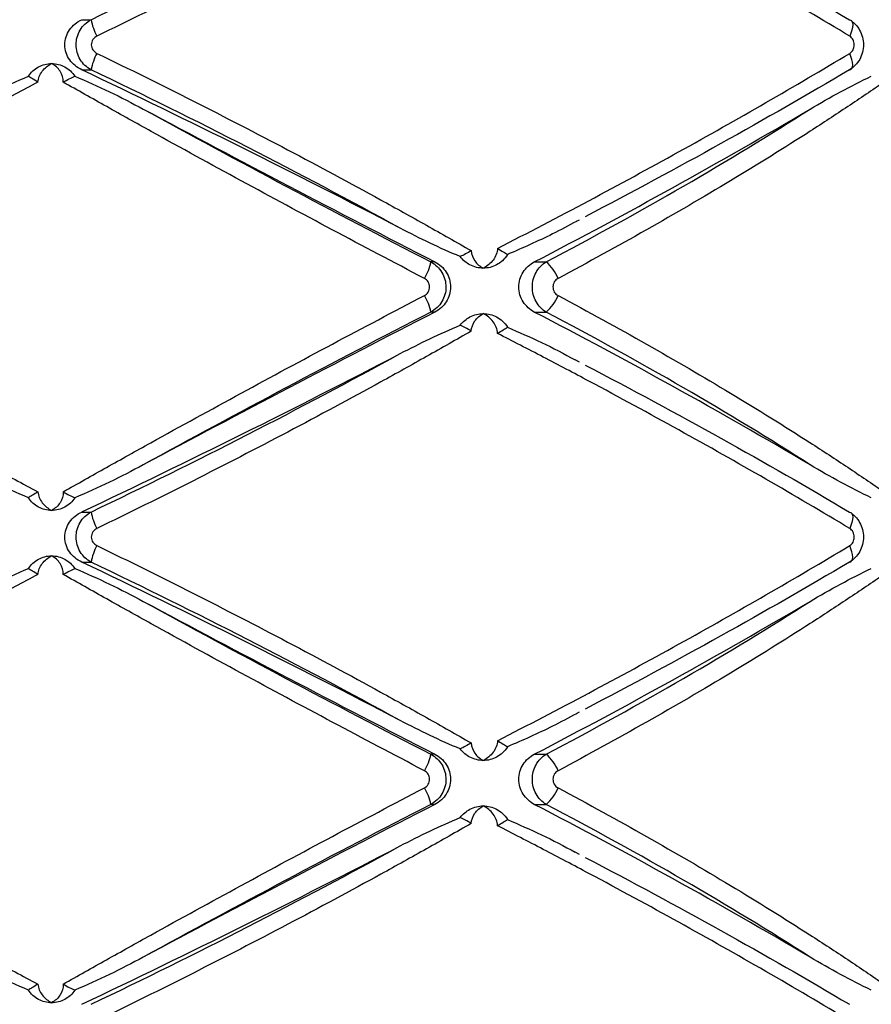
# Paper-space layout '_Derecha' of a CAD drawing. Header units: millimetres. Extents: x -844 to -444, y -320 to 324.
# Tile 7 of 17: x -657 to -612, y -98 to -46. Entities that reach past the tile are written whole.
import ezdxf

# ---------------------------------------------------------------- set-up
doc = ezdxf.new("R2010")
doc.units = ezdxf.units.MM

psp = doc.layouts.new('_Derecha')

# ---------------------------------------------------------------- linework, layer by layer
at = {"color": 7, "linetype": 'Continuous', "lineweight": 25}
for p, q in [((-653.851, -46.368), (-653.359, -46.368)), ((-653.851, -49.015), (-653.359, -49.015)), ((-627.716, -57.016), (-627.55, -56.93)), ((-635.19, -59.16), (-635.406, -59.16)), ((-629.939, -59.16), (-629.317, -59.16)), ((-635.19, -61.807), (-635.406, -61.807)), ((-629.939, -61.807), (-629.317, -61.807)), ((-627.55, -64.453), (-627.773, -64.336)), ((-653.851, -72.368), (-653.359, -72.368)), ((-653.851, -75.015), (-653.359, -75.015)), ((-627.716, -83.016), (-627.55, -82.93)), ((-635.19, -85.16), (-635.406, -85.16)), ((-629.939, -85.16), (-629.317, -85.16)), ((-635.19, -87.807), (-635.406, -87.807)), ((-629.939, -87.807), (-629.317, -87.807)), ((-627.55, -90.453), (-627.773, -90.336))]:
    psp.add_line(p, q, dxfattribs=at)
at = {"color": 7, "linetype": 'Continuous', "lineweight": 25, "flags": 128}
for points in [[(-613.286, -46.368), (-613.215, -46.392), (-613.162, -46.447), (-613.129, -46.529), (-613.116, -46.637), (-613.126, -46.767), (-613.157, -46.914), (-613.207, -47.072), (-613.276, -47.237)], [(-613.286, -49.015), (-613.215, -48.991), (-613.162, -48.936), (-613.129, -48.853), (-613.116, -48.745), (-613.126, -48.615), (-613.157, -48.469), (-613.207, -48.31), (-613.276, -48.145)], [(-613.286, -72.368), (-613.215, -72.392), (-613.162, -72.447), (-613.129, -72.529), (-613.116, -72.637), (-613.126, -72.767), (-613.157, -72.914), (-613.207, -73.072), (-613.276, -73.237)], [(-613.286, -75.015), (-613.215, -74.991), (-613.162, -74.936), (-613.129, -74.853), (-613.116, -74.745), (-613.126, -74.615), (-613.157, -74.469), (-613.207, -74.31), (-613.276, -74.145)]]:
    psp.add_lwpolyline(points, dxfattribs=at)
at = {"color": 7, "linetype": 'Continuous', "lineweight": 25}
for centre, radius, start, end in [((-650.511, -45.845), 2.896, 190.4026, 208.7349), ((-650.511, -49.538), 2.896, 151.2651, 169.5974), ((-868.266, -501.403), 500.629, 62.48969, 64.64084), ((-170.045, 847.833), 1019.312, 241.87157, 242.849319), ((-773.159, 216.607), 310.74, 297.44515, 300.51635), ((-638.118, -58.595), 2.771, 328.8198, 348.2307), ((-630.765, -60.879), 2.247, 22.211, 49.8976), ((-638.118, -62.373), 2.771, 11.7693, 31.1802), ((-630.765, -60.089), 2.247, 310.1024, 337.789), ((-170.045, -968.801), 1019.312, 117.150681, 118.12843), ((-773.159, -337.574), 310.74, 59.48365, 62.55485), ((-868.266, 380.021), 500.629, 295.35916, 297.51031), ((-650.511, -71.845), 2.896, 190.4026, 208.7349), ((-650.511, -75.538), 2.896, 151.2651, 169.5974), ((-868.266, -527.403), 500.629, 62.48969, 64.64084), ((-170.045, 821.833), 1019.312, 241.87157, 242.849319), ((-773.159, 190.607), 310.74, 297.44515, 300.51635), ((-638.118, -84.595), 2.771, 328.8198, 348.2307), ((-630.765, -86.879), 2.247, 22.211, 49.8976), ((-638.118, -88.373), 2.771, 11.7693, 31.1802), ((-630.765, -86.089), 2.247, 310.1024, 337.789), ((-170.045, -994.801), 1019.312, 117.150681, 118.12843), ((-773.159, -363.574), 310.74, 59.48365, 62.55485), ((-868.266, 354.021), 500.629, 295.35916, 297.51031)]:
    psp.add_arc(centre, radius, start, end, dxfattribs=at)
for points, knots in [([(-633.275, -36.818), (-634.049, -37.262), (-634.835, -37.708), (-636.426, -38.601), (-637.233, -39.049), (-639.669, -40.387), (-641.311, -41.27), (-644.63, -43.018), (-646.309, -43.884), (-649.673, -45.583), (-651.363, -46.42), (-653.05, -47.237)], [0, 0, 0, 0, 0.125, 0.125, 0.25, 0.25, 0.5, 0.5, 0.75, 0.75, 1, 1, 1, 1]), ([(-613.276, -47.237), (-614.721, -46.37), (-616.206, -45.497), (-619.22, -43.761), (-620.752, -42.896), (-623.864, -41.174), (-625.445, -40.316), (-627.854, -39.033), (-628.66, -38.608), (-630.272, -37.767), (-631.079, -37.35), (-631.886, -36.936)], [0, 0, 0, 0, 0.25, 0.25, 0.5, 0.5, 0.75, 0.75, 0.875, 0.875, 1, 1, 1, 1]), ([(-653.359, -46.368), (-650.573, -45.036), (-647.818, -43.673), (-642.371, -40.885), (-639.68, -39.46), (-637.022, -38.001)], [0, 0, 0, 0, 0.5, 0.5, 1, 1, 1, 1]), ([(-627.249, -38.607), (-624.796, -39.89), (-622.407, -41.179), (-617.753, -43.766), (-615.488, -45.064), (-613.286, -46.368)], [0, 0, 0, 0, 0.5, 0.5, 1, 1, 1, 1]), ([(-653.851, -49.015), (-653.979, -48.955), (-654.097, -48.88), (-654.313, -48.703), (-654.411, -48.599), (-654.571, -48.371), (-654.637, -48.243), (-654.724, -47.976), (-654.748, -47.836), (-654.749, -47.411), (-654.656, -47.133), (-654.33, -46.669), (-654.106, -46.489), (-653.851, -46.368)], [0, 0, 0, 0, 0.125, 0.125, 0.25, 0.25, 0.375, 0.375, 0.5, 0.5, 0.75, 0.75, 1, 1, 1, 1]), ([(-653.359, -49.015), (-653.479, -48.951), (-653.587, -48.873), (-653.782, -48.688), (-653.868, -48.581), (-654.006, -48.352), (-654.061, -48.225), (-654.133, -47.965), (-654.152, -47.829), (-654.153, -47.421), (-654.079, -47.152), (-653.799, -46.686), (-653.598, -46.495), (-653.359, -46.368)], [0, 0, 0, 0, 0.125, 0.125, 0.25, 0.25, 0.375, 0.375, 0.5, 0.5, 0.75, 0.75, 1, 1, 1, 1]), ([(-613.286, -46.368), (-613.175, -46.432), (-613.074, -46.511), (-612.892, -46.697), (-612.813, -46.804), (-612.685, -47.034), (-612.634, -47.161), (-612.567, -47.42), (-612.55, -47.556), (-612.55, -47.961), (-612.619, -48.23), (-612.876, -48.694), (-613.063, -48.887), (-613.286, -49.015)], [0, 0, 0, 0, 0.125, 0.125, 0.25, 0.25, 0.375, 0.375, 0.5, 0.5, 0.75, 0.75, 1, 1, 1, 1]), ([(-653.05, -47.237), (-653.137, -47.279), (-653.212, -47.342), (-653.32, -47.502), (-653.35, -47.596), (-653.35, -47.788), (-653.319, -47.884), (-653.212, -48.041), (-653.137, -48.104), (-653.05, -48.145)], [0, 0, 0, 0, 0.25, 0.25, 0.5, 0.5, 0.75, 0.75, 1, 1, 1, 1]), ([(-613.276, -48.145), (-613.203, -48.101), (-613.141, -48.035), (-613.057, -47.876), (-613.034, -47.784), (-613.034, -47.599), (-613.057, -47.506), (-613.141, -47.348), (-613.203, -47.281), (-613.276, -47.237)], [0, 0, 0, 0, 0.25, 0.25, 0.5, 0.5, 0.75, 0.75, 1, 1, 1, 1]), ([(-653.05, -48.145), (-651.357, -48.966), (-649.658, -49.807), (-646.295, -51.506), (-644.628, -52.366), (-641.322, -54.107), (-639.684, -54.987), (-637.25, -56.325), (-636.439, -56.774), (-634.841, -57.671), (-634.053, -58.119), (-633.275, -58.565)], [0, 0, 0, 0, 0.25, 0.25, 0.5, 0.5, 0.75, 0.75, 0.875, 0.875, 1, 1, 1, 1]), ([(-631.886, -58.446), (-630.276, -57.622), (-628.666, -56.781), (-625.459, -55.075), (-623.873, -54.214), (-620.753, -52.487), (-619.216, -51.619), (-616.196, -49.88), (-614.718, -49.011), (-613.276, -48.145)], [0, 0, 0, 0, 0.25, 0.25, 0.5, 0.5, 0.75, 0.75, 1, 1, 1, 1]), ([(-656.673, -49.353), (-656.605, -49.249), (-656.526, -49.156), (-656.348, -48.991), (-656.247, -48.919), (-656.139, -48.86)], [0, 0, 0, 0, 0.5, 0.5, 1, 1, 1, 1]), ([(-656.173, -49.666), (-656.153, -49.46), (-656.067, -49.261), (-655.81, -48.922), (-655.638, -48.783), (-655.445, -48.684)], [0, 0, 0, 0, 0.5, 0.5, 1, 1, 1, 1]), ([(-656.139, -48.86), (-656.032, -48.802), (-655.92, -48.758), (-655.687, -48.699), (-655.565, -48.684), (-655.445, -48.684)], [0, 0, 0, 0, 0.5, 0.5, 1, 1, 1, 1]), ([(-654.832, -49.666), (-654.829, -49.46), (-654.892, -49.261), (-655.109, -48.922), (-655.264, -48.783), (-655.445, -48.684)], [0, 0, 0, 0, 0.5, 0.5, 1, 1, 1, 1]), ([(-655.445, -48.684), (-655.325, -48.684), (-655.204, -48.699), (-654.969, -48.758), (-654.857, -48.802), (-654.749, -48.86)], [0, 0, 0, 0, 0.5, 0.5, 1, 1, 1, 1]), ([(-654.749, -48.86), (-654.641, -48.919), (-654.542, -48.99), (-654.362, -49.155), (-654.281, -49.249), (-654.213, -49.353)], [0, 0, 0, 0, 0.5, 0.5, 1, 1, 1, 1]), ([(-660.228, -51.091), (-659.651, -50.775), (-659.069, -50.468), (-657.885, -49.883), (-657.286, -49.604), (-656.673, -49.353)], [0, 0, 0, 0, 0.5, 0.5, 1, 1, 1, 1]), ([(-654.213, -49.353), (-653.596, -49.604), (-652.989, -49.883), (-651.786, -50.468), (-651.191, -50.775), (-650.599, -51.091)], [0, 0, 0, 0, 0.5, 0.5, 1, 1, 1, 1]), ([(-637.022, -57.382), (-639.68, -55.923), (-642.371, -54.498), (-647.818, -51.709), (-650.573, -50.346), (-653.359, -49.015)], [0, 0, 0, 0, 0.5, 0.5, 1, 1, 1, 1]), ([(-613.286, -49.015), (-615.488, -50.318), (-617.753, -51.617), (-622.407, -54.204), (-624.796, -55.492), (-627.249, -56.776)], [0, 0, 0, 0, 0.5, 0.5, 1, 1, 1, 1]), ([(-615.37, -51.091), (-614.834, -50.775), (-614.298, -50.468), (-613.22, -49.883), (-612.68, -49.604), (-612.133, -49.353)], [0, 0, 0, 0, 0.5, 0.5, 1, 1, 1, 1]), ([(-656.173, -49.666), (-656.974, -50.093), (-657.775, -50.523), (-659.379, -51.388), (-660.183, -51.824), (-662.584, -53.132), (-664.169, -54.003), (-667.296, -55.741), (-668.842, -56.609), (-671.878, -58.331), (-673.369, -59.186), (-674.825, -60.03)], [0, 0, 0, 0, 0.125, 0.125, 0.25, 0.25, 0.5, 0.5, 0.75, 0.75, 1, 1, 1, 1]), ([(-635.748, -60.03), (-637.37, -59.183), (-638.999, -58.324), (-642.231, -56.604), (-643.837, -55.741), (-647.027, -54.009), (-648.612, -53.14), (-650.973, -51.831), (-651.759, -51.394), (-653.308, -50.526), (-654.074, -50.095), (-654.832, -49.666)], [0, 0, 0, 0, 0.25, 0.25, 0.5, 0.5, 0.75, 0.75, 0.875, 0.875, 1, 1, 1, 1]), ([(-611.469, -49.666), (-612.088, -50.093), (-612.722, -50.523), (-614.021, -51.388), (-614.687, -51.824), (-616.72, -53.132), (-618.123, -54.003), (-621.01, -55.741), (-622.498, -56.609), (-625.543, -58.331), (-627.101, -59.186), (-628.684, -60.03)], [0, 0, 0, 0, 0.125, 0.125, 0.25, 0.25, 0.5, 0.5, 0.75, 0.75, 1, 1, 1, 1]), ([(-650.599, -51.091), (-648.108, -52.457), (-645.595, -53.813), (-640.531, -56.502), (-637.978, -57.837), (-635.406, -59.16)], [0, 0, 0, 0, 0.5, 0.5, 1, 1, 1, 1]), ([(-629.317, -59.16), (-626.798, -57.837), (-624.377, -56.502), (-619.727, -53.813), (-617.497, -52.457), (-615.37, -51.091)], [0, 0, 0, 0, 0.5, 0.5, 1, 1, 1, 1]), ([(-627.713, -57.02), (-628.133, -57.245), (-629.315, -57.882), (-630.557, -58.42), (-631.358, -58.767)], [0, 0, 0, 0, 0.354593, 1, 1, 1, 1]), ([(-633.853, -58.877), (-634.393, -58.659), (-634.924, -58.419), (-635.979, -57.916), (-636.502, -57.652), (-637.022, -57.382)], [0, 0, 0, 0, 0.5, 0.5, 1, 1, 1, 1]), ([(-633.275, -58.565), (-633.263, -58.763), (-633.191, -58.95), (-632.966, -59.267), (-632.813, -59.397), (-632.638, -59.491)], [0, 0, 0, 0, 0.5, 0.5, 1, 1, 1, 1]), ([(-631.886, -58.446), (-631.894, -58.665), (-631.981, -58.88), (-632.249, -59.24), (-632.433, -59.388), (-632.638, -59.491)], [0, 0, 0, 0, 0.5, 0.5, 1, 1, 1, 1]), ([(-631.886, -58.446), (-631.779, -58.509), (-631.679, -58.572), (-631.498, -58.684), (-631.421, -58.732), (-631.358, -58.767)], [0, 0, 0, 0, 0.5, 0.5, 1, 1, 1, 1]), ([(-635.406, -59.16), (-635.286, -59.224), (-635.177, -59.303), (-634.981, -59.489), (-634.895, -59.595), (-634.756, -59.826), (-634.701, -59.952), (-634.629, -60.212), (-634.61, -60.347), (-634.61, -60.753), (-634.684, -61.022), (-634.963, -61.487), (-635.165, -61.679), (-635.406, -61.807)], [0, 0, 0, 0, 0.125, 0.125, 0.25, 0.25, 0.375, 0.375, 0.5, 0.5, 0.75, 0.75, 1, 1, 1, 1]), ([(-635.19, -59.16), (-635.068, -59.223), (-634.956, -59.3), (-634.754, -59.483), (-634.664, -59.589), (-634.518, -59.819), (-634.46, -59.946), (-634.383, -60.208), (-634.363, -60.345), (-634.363, -60.757), (-634.443, -61.029), (-634.736, -61.494), (-634.945, -61.682), (-635.19, -61.807)], [0, 0, 0, 0, 0.125, 0.125, 0.25, 0.25, 0.375, 0.375, 0.5, 0.5, 0.75, 0.75, 1, 1, 1, 1]), ([(-631.358, -58.767), (-631.435, -58.895), (-631.526, -59.004), (-631.723, -59.186), (-631.827, -59.258), (-631.933, -59.315)], [0, 0, 0, 0, 0.5, 0.5, 1, 1, 1, 1]), ([(-629.939, -61.807), (-630.059, -61.745), (-630.17, -61.668), (-630.369, -61.485), (-630.458, -61.379), (-630.602, -61.149), (-630.66, -61.022), (-630.736, -60.76), (-630.756, -60.622), (-630.756, -60.21), (-630.677, -59.939), (-630.387, -59.474), (-630.18, -59.286), (-629.939, -59.16)], [0, 0, 0, 0, 0.125, 0.125, 0.25, 0.25, 0.375, 0.375, 0.5, 0.5, 0.75, 0.75, 1, 1, 1, 1]), ([(-629.317, -61.807), (-629.427, -61.743), (-629.527, -61.665), (-629.706, -61.479), (-629.784, -61.372), (-629.911, -61.142), (-629.961, -61.015), (-630.027, -60.756), (-630.044, -60.62), (-630.044, -60.214), (-629.977, -59.945), (-629.722, -59.481), (-629.537, -59.288), (-629.317, -59.16)], [0, 0, 0, 0, 0.125, 0.125, 0.25, 0.25, 0.375, 0.375, 0.5, 0.5, 0.75, 0.75, 1, 1, 1, 1]), ([(-632.638, -59.491), (-632.76, -59.491), (-632.883, -59.476), (-633.121, -59.417), (-633.236, -59.373), (-633.345, -59.315)], [0, 0, 0, 0, 0.5, 0.5, 1, 1, 1, 1]), ([(-631.933, -59.315), (-632.042, -59.373), (-632.156, -59.417), (-632.392, -59.476), (-632.516, -59.491), (-632.638, -59.491)], [0, 0, 0, 0, 0.5, 0.5, 1, 1, 1, 1]), ([(-635.748, -60.938), (-635.665, -60.895), (-635.594, -60.829), (-635.496, -60.67), (-635.469, -60.577), (-635.47, -60.39), (-635.497, -60.296), (-635.594, -60.138), (-635.665, -60.073), (-635.748, -60.03)], [0, 0, 0, 0, 0.25, 0.25, 0.5, 0.5, 0.75, 0.75, 1, 1, 1, 1]), ([(-628.684, -60.03), (-628.766, -60.073), (-628.835, -60.138), (-628.931, -60.298), (-628.957, -60.391), (-628.957, -60.578), (-628.93, -60.671), (-628.835, -60.829), (-628.766, -60.895), (-628.684, -60.938)], [0, 0, 0, 0, 0.25, 0.25, 0.5, 0.5, 0.75, 0.75, 1, 1, 1, 1]), ([(-674.825, -60.938), (-673.364, -61.785), (-671.867, -62.643), (-668.834, -64.363), (-667.296, -65.227), (-664.179, -66.959), (-662.599, -67.828), (-660.197, -69.136), (-659.39, -69.574), (-657.78, -70.442), (-656.976, -70.873), (-656.173, -71.302)], [0, 0, 0, 0, 0.25, 0.25, 0.5, 0.5, 0.75, 0.75, 0.875, 0.875, 1, 1, 1, 1]), ([(-654.832, -71.302), (-654.077, -70.874), (-653.313, -70.444), (-651.768, -69.579), (-650.986, -69.144), (-648.627, -67.836), (-647.037, -66.964), (-643.837, -65.227), (-642.223, -64.359), (-638.987, -62.637), (-637.365, -61.782), (-635.748, -60.938)], [0, 0, 0, 0, 0.125, 0.125, 0.25, 0.25, 0.5, 0.5, 0.75, 0.75, 1, 1, 1, 1]), ([(-628.684, -60.938), (-627.096, -61.785), (-625.532, -62.643), (-622.491, -64.363), (-621.011, -65.227), (-618.132, -66.959), (-616.733, -67.828), (-614.698, -69.136), (-614.029, -69.574), (-612.726, -70.442), (-612.09, -70.873), (-611.469, -71.302)], [0, 0, 0, 0, 0.25, 0.25, 0.5, 0.5, 0.75, 0.75, 0.875, 0.875, 1, 1, 1, 1]), ([(-635.406, -61.807), (-637.978, -63.131), (-640.531, -64.465), (-645.595, -67.155), (-648.108, -68.51), (-650.599, -69.877)], [0, 0, 0, 0, 0.5, 0.5, 1, 1, 1, 1]), ([(-615.37, -69.877), (-617.497, -68.51), (-619.727, -67.155), (-624.377, -64.465), (-626.798, -63.131), (-629.317, -61.807)], [0, 0, 0, 0, 0.5, 0.5, 1, 1, 1, 1]), ([(-633.345, -62.068), (-633.236, -62.01), (-633.121, -61.966), (-632.884, -61.907), (-632.76, -61.891), (-632.638, -61.891)], [0, 0, 0, 0, 0.5, 0.5, 1, 1, 1, 1]), ([(-633.275, -62.818), (-633.263, -62.62), (-633.191, -62.433), (-632.966, -62.115), (-632.813, -61.985), (-632.638, -61.891)], [0, 0, 0, 0, 0.5, 0.5, 1, 1, 1, 1]), ([(-631.886, -62.936), (-631.894, -62.717), (-631.981, -62.503), (-632.249, -62.142), (-632.433, -61.994), (-632.638, -61.891)], [0, 0, 0, 0, 0.5, 0.5, 1, 1, 1, 1]), ([(-632.638, -61.891), (-632.516, -61.891), (-632.394, -61.906), (-632.156, -61.966), (-632.042, -62.01), (-631.933, -62.068)], [0, 0, 0, 0, 0.5, 0.5, 1, 1, 1, 1]), ([(-631.933, -62.068), (-631.827, -62.124), (-631.723, -62.196), (-631.526, -62.379), (-631.435, -62.488), (-631.358, -62.615)], [0, 0, 0, 0, 0.5, 0.5, 1, 1, 1, 1]), ([(-633.275, -62.818), (-634.049, -63.262), (-634.835, -63.708), (-636.426, -64.601), (-637.233, -65.049), (-639.669, -66.387), (-641.311, -67.27), (-644.63, -69.018), (-646.309, -69.884), (-649.673, -71.583), (-651.363, -72.42), (-653.05, -73.237)], [0, 0, 0, 0, 0.125, 0.125, 0.25, 0.25, 0.5, 0.5, 0.75, 0.75, 1, 1, 1, 1]), ([(-637.022, -64.001), (-636.502, -63.73), (-635.979, -63.467), (-634.925, -62.964), (-634.393, -62.724), (-633.853, -62.506)], [0, 0, 0, 0, 0.5, 0.5, 1, 1, 1, 1]), ([(-631.358, -62.615), (-630.754, -62.873), (-629.53, -63.396), (-628.364, -64.02), (-627.773, -64.336)], [0, 0, 0, 0, 0.492867, 1, 1, 1, 1]), ([(-613.276, -73.237), (-614.721, -72.37), (-616.206, -71.497), (-619.22, -69.761), (-620.752, -68.896), (-623.864, -67.174), (-625.445, -66.316), (-627.854, -65.033), (-628.66, -64.608), (-630.272, -63.767), (-631.079, -63.35), (-631.886, -62.936)], [0, 0, 0, 0, 0.25, 0.25, 0.5, 0.5, 0.75, 0.75, 0.875, 0.875, 1, 1, 1, 1]), ([(-653.359, -72.368), (-650.573, -71.036), (-647.818, -69.673), (-642.371, -66.885), (-639.68, -65.46), (-637.022, -64.001)], [0, 0, 0, 0, 0.5, 0.5, 1, 1, 1, 1]), ([(-627.249, -64.607), (-624.796, -65.89), (-622.407, -67.179), (-617.753, -69.766), (-615.488, -71.064), (-613.286, -72.368)], [0, 0, 0, 0, 0.5, 0.5, 1, 1, 1, 1]), ([(-656.673, -71.615), (-657.286, -71.363), (-657.885, -71.085), (-659.069, -70.5), (-659.651, -70.193), (-660.228, -69.877)], [0, 0, 0, 0, 0.5, 0.5, 1, 1, 1, 1]), ([(-650.599, -69.877), (-651.191, -70.193), (-651.786, -70.5), (-652.989, -71.085), (-653.596, -71.363), (-654.213, -71.615)], [0, 0, 0, 0, 0.5, 0.5, 1, 1, 1, 1]), ([(-612.133, -71.615), (-612.68, -71.363), (-613.22, -71.085), (-614.298, -70.5), (-614.834, -70.193), (-615.37, -69.877)], [0, 0, 0, 0, 0.5, 0.5, 1, 1, 1, 1]), ([(-656.139, -72.107), (-656.247, -72.049), (-656.346, -71.978), (-656.525, -71.813), (-656.605, -71.718), (-656.673, -71.615)], [0, 0, 0, 0, 0.5, 0.5, 1, 1, 1, 1]), ([(-656.173, -71.302), (-656.153, -71.508), (-656.067, -71.707), (-655.81, -72.045), (-655.638, -72.185), (-655.445, -72.284)], [0, 0, 0, 0, 0.5, 0.5, 1, 1, 1, 1]), ([(-654.832, -71.302), (-654.829, -71.508), (-654.892, -71.707), (-655.109, -72.045), (-655.264, -72.185), (-655.445, -72.284)], [0, 0, 0, 0, 0.5, 0.5, 1, 1, 1, 1]), ([(-654.213, -71.615), (-654.281, -71.718), (-654.36, -71.811), (-654.54, -71.977), (-654.641, -72.049), (-654.749, -72.107)], [0, 0, 0, 0, 0.5, 0.5, 1, 1, 1, 1]), ([(-655.445, -72.284), (-655.565, -72.284), (-655.686, -72.269), (-655.92, -72.209), (-656.032, -72.166), (-656.139, -72.107)], [0, 0, 0, 0, 0.5, 0.5, 1, 1, 1, 1]), ([(-654.749, -72.107), (-654.857, -72.166), (-654.969, -72.209), (-655.203, -72.269), (-655.325, -72.284), (-655.445, -72.284)], [0, 0, 0, 0, 0.5, 0.5, 1, 1, 1, 1]), ([(-653.851, -75.015), (-653.979, -74.955), (-654.097, -74.88), (-654.313, -74.703), (-654.411, -74.599), (-654.571, -74.371), (-654.637, -74.243), (-654.724, -73.976), (-654.748, -73.836), (-654.749, -73.411), (-654.656, -73.133), (-654.33, -72.669), (-654.106, -72.489), (-653.851, -72.368)], [0, 0, 0, 0, 0.125, 0.125, 0.25, 0.25, 0.375, 0.375, 0.5, 0.5, 0.75, 0.75, 1, 1, 1, 1]), ([(-653.359, -75.015), (-653.479, -74.951), (-653.587, -74.873), (-653.782, -74.688), (-653.868, -74.581), (-654.006, -74.352), (-654.061, -74.225), (-654.133, -73.965), (-654.152, -73.829), (-654.153, -73.421), (-654.079, -73.152), (-653.799, -72.686), (-653.598, -72.495), (-653.359, -72.368)], [0, 0, 0, 0, 0.125, 0.125, 0.25, 0.25, 0.375, 0.375, 0.5, 0.5, 0.75, 0.75, 1, 1, 1, 1]), ([(-613.286, -72.368), (-613.175, -72.432), (-613.074, -72.511), (-612.892, -72.697), (-612.813, -72.804), (-612.685, -73.034), (-612.634, -73.161), (-612.567, -73.42), (-612.55, -73.556), (-612.55, -73.961), (-612.619, -74.23), (-612.876, -74.694), (-613.063, -74.887), (-613.286, -75.015)], [0, 0, 0, 0, 0.125, 0.125, 0.25, 0.25, 0.375, 0.375, 0.5, 0.5, 0.75, 0.75, 1, 1, 1, 1]), ([(-653.05, -73.237), (-653.137, -73.279), (-653.212, -73.342), (-653.32, -73.502), (-653.35, -73.596), (-653.35, -73.788), (-653.319, -73.884), (-653.212, -74.041), (-653.137, -74.104), (-653.05, -74.145)], [0, 0, 0, 0, 0.25, 0.25, 0.5, 0.5, 0.75, 0.75, 1, 1, 1, 1]), ([(-613.276, -74.145), (-613.203, -74.101), (-613.141, -74.035), (-613.057, -73.876), (-613.034, -73.784), (-613.034, -73.599), (-613.057, -73.506), (-613.141, -73.348), (-613.203, -73.281), (-613.276, -73.237)], [0, 0, 0, 0, 0.25, 0.25, 0.5, 0.5, 0.75, 0.75, 1, 1, 1, 1]), ([(-653.05, -74.145), (-651.357, -74.966), (-649.658, -75.807), (-646.295, -77.506), (-644.628, -78.366), (-641.322, -80.107), (-639.684, -80.987), (-637.25, -82.325), (-636.439, -82.774), (-634.841, -83.671), (-634.053, -84.119), (-633.275, -84.565)], [0, 0, 0, 0, 0.25, 0.25, 0.5, 0.5, 0.75, 0.75, 0.875, 0.875, 1, 1, 1, 1]), ([(-631.886, -84.446), (-630.276, -83.622), (-628.666, -82.781), (-625.459, -81.075), (-623.873, -80.214), (-620.753, -78.487), (-619.216, -77.619), (-616.196, -75.88), (-614.718, -75.011), (-613.276, -74.145)], [0, 0, 0, 0, 0.25, 0.25, 0.5, 0.5, 0.75, 0.75, 1, 1, 1, 1]), ([(-656.673, -75.353), (-656.605, -75.249), (-656.526, -75.156), (-656.348, -74.991), (-656.247, -74.919), (-656.139, -74.86)], [0, 0, 0, 0, 0.5, 0.5, 1, 1, 1, 1]), ([(-656.173, -75.666), (-656.153, -75.46), (-656.067, -75.261), (-655.81, -74.922), (-655.638, -74.783), (-655.445, -74.684)], [0, 0, 0, 0, 0.5, 0.5, 1, 1, 1, 1]), ([(-656.139, -74.86), (-656.032, -74.802), (-655.92, -74.758), (-655.687, -74.699), (-655.565, -74.684), (-655.445, -74.684)], [0, 0, 0, 0, 0.5, 0.5, 1, 1, 1, 1]), ([(-654.832, -75.666), (-654.829, -75.46), (-654.892, -75.261), (-655.109, -74.922), (-655.264, -74.783), (-655.445, -74.684)], [0, 0, 0, 0, 0.5, 0.5, 1, 1, 1, 1]), ([(-655.445, -74.684), (-655.325, -74.684), (-655.204, -74.699), (-654.969, -74.758), (-654.857, -74.802), (-654.749, -74.86)], [0, 0, 0, 0, 0.5, 0.5, 1, 1, 1, 1]), ([(-654.749, -74.86), (-654.641, -74.919), (-654.542, -74.99), (-654.362, -75.155), (-654.281, -75.249), (-654.213, -75.353)], [0, 0, 0, 0, 0.5, 0.5, 1, 1, 1, 1]), ([(-660.228, -77.091), (-659.651, -76.775), (-659.069, -76.468), (-657.885, -75.883), (-657.286, -75.604), (-656.673, -75.353)], [0, 0, 0, 0, 0.5, 0.5, 1, 1, 1, 1]), ([(-654.213, -75.353), (-653.596, -75.604), (-652.989, -75.883), (-651.786, -76.468), (-651.191, -76.775), (-650.599, -77.091)], [0, 0, 0, 0, 0.5, 0.5, 1, 1, 1, 1]), ([(-637.022, -83.382), (-639.68, -81.923), (-642.371, -80.498), (-647.818, -77.709), (-650.573, -76.346), (-653.359, -75.015)], [0, 0, 0, 0, 0.5, 0.5, 1, 1, 1, 1]), ([(-613.286, -75.015), (-615.488, -76.318), (-617.753, -77.617), (-622.407, -80.204), (-624.796, -81.492), (-627.249, -82.776)], [0, 0, 0, 0, 0.5, 0.5, 1, 1, 1, 1]), ([(-615.37, -77.091), (-614.834, -76.775), (-614.298, -76.468), (-613.22, -75.883), (-612.68, -75.604), (-612.133, -75.353)], [0, 0, 0, 0, 0.5, 0.5, 1, 1, 1, 1]), ([(-656.173, -75.666), (-656.974, -76.093), (-657.775, -76.523), (-659.379, -77.388), (-660.183, -77.824), (-662.584, -79.132), (-664.169, -80.003), (-667.296, -81.741), (-668.842, -82.609), (-671.878, -84.331), (-673.369, -85.186), (-674.825, -86.03)], [0, 0, 0, 0, 0.125, 0.125, 0.25, 0.25, 0.5, 0.5, 0.75, 0.75, 1, 1, 1, 1]), ([(-635.748, -86.03), (-637.37, -85.183), (-638.999, -84.324), (-642.231, -82.604), (-643.837, -81.741), (-647.027, -80.009), (-648.612, -79.14), (-650.973, -77.831), (-651.759, -77.394), (-653.308, -76.526), (-654.074, -76.095), (-654.832, -75.666)], [0, 0, 0, 0, 0.25, 0.25, 0.5, 0.5, 0.75, 0.75, 0.875, 0.875, 1, 1, 1, 1]), ([(-611.469, -75.666), (-612.088, -76.093), (-612.722, -76.523), (-614.021, -77.388), (-614.687, -77.824), (-616.72, -79.132), (-618.123, -80.003), (-621.01, -81.741), (-622.498, -82.609), (-625.543, -84.331), (-627.101, -85.186), (-628.684, -86.03)], [0, 0, 0, 0, 0.125, 0.125, 0.25, 0.25, 0.5, 0.5, 0.75, 0.75, 1, 1, 1, 1]), ([(-650.599, -77.091), (-648.108, -78.457), (-645.595, -79.813), (-640.531, -82.502), (-637.978, -83.837), (-635.406, -85.16)], [0, 0, 0, 0, 0.5, 0.5, 1, 1, 1, 1]), ([(-629.317, -85.16), (-626.798, -83.837), (-624.377, -82.502), (-619.727, -79.813), (-617.497, -78.457), (-615.37, -77.091)], [0, 0, 0, 0, 0.5, 0.5, 1, 1, 1, 1]), ([(-627.713, -83.02), (-628.133, -83.245), (-629.315, -83.882), (-630.557, -84.42), (-631.358, -84.767)], [0, 0, 0, 0, 0.354593, 1, 1, 1, 1]), ([(-633.853, -84.877), (-634.393, -84.659), (-634.924, -84.419), (-635.979, -83.916), (-636.502, -83.652), (-637.022, -83.382)], [0, 0, 0, 0, 0.5, 0.5, 1, 1, 1, 1]), ([(-633.275, -84.565), (-633.263, -84.763), (-633.191, -84.95), (-632.966, -85.267), (-632.813, -85.397), (-632.638, -85.491)], [0, 0, 0, 0, 0.5, 0.5, 1, 1, 1, 1]), ([(-631.886, -84.446), (-631.894, -84.665), (-631.981, -84.88), (-632.249, -85.24), (-632.433, -85.388), (-632.638, -85.491)], [0, 0, 0, 0, 0.5, 0.5, 1, 1, 1, 1]), ([(-631.886, -84.446), (-631.779, -84.509), (-631.679, -84.572), (-631.498, -84.684), (-631.421, -84.732), (-631.358, -84.767)], [0, 0, 0, 0, 0.5, 0.5, 1, 1, 1, 1]), ([(-635.406, -85.16), (-635.286, -85.224), (-635.177, -85.303), (-634.981, -85.489), (-634.895, -85.595), (-634.756, -85.826), (-634.701, -85.952), (-634.629, -86.212), (-634.61, -86.347), (-634.61, -86.753), (-634.684, -87.022), (-634.963, -87.487), (-635.165, -87.679), (-635.406, -87.807)], [0, 0, 0, 0, 0.125, 0.125, 0.25, 0.25, 0.375, 0.375, 0.5, 0.5, 0.75, 0.75, 1, 1, 1, 1]), ([(-635.19, -85.16), (-635.068, -85.223), (-634.956, -85.3), (-634.754, -85.483), (-634.664, -85.589), (-634.518, -85.819), (-634.46, -85.946), (-634.383, -86.208), (-634.363, -86.345), (-634.363, -86.757), (-634.443, -87.029), (-634.736, -87.494), (-634.945, -87.682), (-635.19, -87.807)], [0, 0, 0, 0, 0.125, 0.125, 0.25, 0.25, 0.375, 0.375, 0.5, 0.5, 0.75, 0.75, 1, 1, 1, 1]), ([(-631.358, -84.767), (-631.435, -84.895), (-631.526, -85.004), (-631.723, -85.186), (-631.827, -85.258), (-631.933, -85.315)], [0, 0, 0, 0, 0.5, 0.5, 1, 1, 1, 1]), ([(-629.939, -87.807), (-630.059, -87.745), (-630.17, -87.668), (-630.369, -87.485), (-630.458, -87.379), (-630.602, -87.149), (-630.66, -87.022), (-630.736, -86.76), (-630.756, -86.622), (-630.756, -86.21), (-630.677, -85.939), (-630.387, -85.474), (-630.18, -85.286), (-629.939, -85.16)], [0, 0, 0, 0, 0.125, 0.125, 0.25, 0.25, 0.375, 0.375, 0.5, 0.5, 0.75, 0.75, 1, 1, 1, 1]), ([(-629.317, -87.807), (-629.427, -87.743), (-629.527, -87.665), (-629.706, -87.479), (-629.784, -87.372), (-629.911, -87.142), (-629.961, -87.015), (-630.027, -86.756), (-630.044, -86.62), (-630.044, -86.214), (-629.977, -85.945), (-629.722, -85.481), (-629.537, -85.288), (-629.317, -85.16)], [0, 0, 0, 0, 0.125, 0.125, 0.25, 0.25, 0.375, 0.375, 0.5, 0.5, 0.75, 0.75, 1, 1, 1, 1]), ([(-632.638, -85.491), (-632.76, -85.491), (-632.883, -85.476), (-633.121, -85.417), (-633.236, -85.373), (-633.345, -85.315)], [0, 0, 0, 0, 0.5, 0.5, 1, 1, 1, 1]), ([(-631.933, -85.315), (-632.042, -85.373), (-632.156, -85.417), (-632.392, -85.476), (-632.516, -85.491), (-632.638, -85.491)], [0, 0, 0, 0, 0.5, 0.5, 1, 1, 1, 1]), ([(-635.748, -86.938), (-635.665, -86.895), (-635.594, -86.829), (-635.496, -86.67), (-635.469, -86.577), (-635.47, -86.39), (-635.497, -86.296), (-635.594, -86.138), (-635.665, -86.073), (-635.748, -86.03)], [0, 0, 0, 0, 0.25, 0.25, 0.5, 0.5, 0.75, 0.75, 1, 1, 1, 1]), ([(-628.684, -86.03), (-628.766, -86.073), (-628.835, -86.138), (-628.931, -86.298), (-628.957, -86.391), (-628.957, -86.578), (-628.93, -86.671), (-628.835, -86.829), (-628.766, -86.895), (-628.684, -86.938)], [0, 0, 0, 0, 0.25, 0.25, 0.5, 0.5, 0.75, 0.75, 1, 1, 1, 1]), ([(-674.825, -86.938), (-673.364, -87.785), (-671.867, -88.643), (-668.834, -90.363), (-667.296, -91.227), (-664.179, -92.959), (-662.599, -93.828), (-660.197, -95.136), (-659.39, -95.574), (-657.78, -96.442), (-656.976, -96.873), (-656.173, -97.302)], [0, 0, 0, 0, 0.25, 0.25, 0.5, 0.5, 0.75, 0.75, 0.875, 0.875, 1, 1, 1, 1]), ([(-654.832, -97.302), (-654.077, -96.874), (-653.313, -96.444), (-651.768, -95.579), (-650.986, -95.144), (-648.627, -93.836), (-647.037, -92.964), (-643.837, -91.227), (-642.223, -90.359), (-638.987, -88.637), (-637.365, -87.782), (-635.748, -86.938)], [0, 0, 0, 0, 0.125, 0.125, 0.25, 0.25, 0.5, 0.5, 0.75, 0.75, 1, 1, 1, 1]), ([(-628.684, -86.938), (-627.096, -87.785), (-625.532, -88.643), (-622.491, -90.363), (-621.011, -91.227), (-618.132, -92.959), (-616.733, -93.828), (-614.698, -95.136), (-614.029, -95.574), (-612.726, -96.442), (-612.09, -96.873), (-611.469, -97.302)], [0, 0, 0, 0, 0.25, 0.25, 0.5, 0.5, 0.75, 0.75, 0.875, 0.875, 1, 1, 1, 1]), ([(-635.406, -87.807), (-637.978, -89.131), (-640.531, -90.465), (-645.595, -93.155), (-648.108, -94.51), (-650.599, -95.877)], [0, 0, 0, 0, 0.5, 0.5, 1, 1, 1, 1]), ([(-615.37, -95.877), (-617.497, -94.51), (-619.727, -93.155), (-624.377, -90.465), (-626.798, -89.131), (-629.317, -87.807)], [0, 0, 0, 0, 0.5, 0.5, 1, 1, 1, 1]), ([(-633.345, -88.068), (-633.236, -88.01), (-633.121, -87.966), (-632.884, -87.907), (-632.76, -87.891), (-632.638, -87.891)], [0, 0, 0, 0, 0.5, 0.5, 1, 1, 1, 1]), ([(-633.275, -88.818), (-633.263, -88.62), (-633.191, -88.433), (-632.966, -88.115), (-632.813, -87.985), (-632.638, -87.891)], [0, 0, 0, 0, 0.5, 0.5, 1, 1, 1, 1]), ([(-631.886, -88.936), (-631.894, -88.717), (-631.981, -88.503), (-632.249, -88.142), (-632.433, -87.994), (-632.638, -87.891)], [0, 0, 0, 0, 0.5, 0.5, 1, 1, 1, 1]), ([(-632.638, -87.891), (-632.516, -87.891), (-632.394, -87.906), (-632.156, -87.966), (-632.042, -88.01), (-631.933, -88.068)], [0, 0, 0, 0, 0.5, 0.5, 1, 1, 1, 1]), ([(-631.933, -88.068), (-631.827, -88.124), (-631.723, -88.196), (-631.526, -88.379), (-631.435, -88.488), (-631.358, -88.615)], [0, 0, 0, 0, 0.5, 0.5, 1, 1, 1, 1]), ([(-633.275, -88.818), (-634.049, -89.262), (-634.835, -89.708), (-636.426, -90.601), (-637.233, -91.049), (-639.669, -92.387), (-641.311, -93.27), (-644.63, -95.018), (-646.309, -95.884), (-649.673, -97.583), (-651.363, -98.42), (-653.05, -99.237)], [0, 0, 0, 0, 0.125, 0.125, 0.25, 0.25, 0.5, 0.5, 0.75, 0.75, 1, 1, 1, 1]), ([(-637.022, -90.001), (-636.502, -89.73), (-635.979, -89.467), (-634.925, -88.964), (-634.393, -88.724), (-633.853, -88.506)], [0, 0, 0, 0, 0.5, 0.5, 1, 1, 1, 1]), ([(-631.358, -88.615), (-630.754, -88.873), (-629.53, -89.396), (-628.364, -90.02), (-627.773, -90.336)], [0, 0, 0, 0, 0.492867, 1, 1, 1, 1]), ([(-613.276, -99.237), (-614.721, -98.37), (-616.206, -97.497), (-619.22, -95.761), (-620.752, -94.896), (-623.864, -93.174), (-625.445, -92.316), (-627.854, -91.033), (-628.66, -90.608), (-630.272, -89.767), (-631.079, -89.35), (-631.886, -88.936)], [0, 0, 0, 0, 0.25, 0.25, 0.5, 0.5, 0.75, 0.75, 0.875, 0.875, 1, 1, 1, 1]), ([(-653.359, -98.368), (-650.573, -97.036), (-647.818, -95.673), (-642.371, -92.885), (-639.68, -91.46), (-637.022, -90.001)], [0, 0, 0, 0, 0.5, 0.5, 1, 1, 1, 1]), ([(-627.249, -90.607), (-624.796, -91.89), (-622.407, -93.179), (-617.753, -95.766), (-615.488, -97.064), (-613.286, -98.368)], [0, 0, 0, 0, 0.5, 0.5, 1, 1, 1, 1]), ([(-656.673, -97.615), (-657.286, -97.363), (-657.885, -97.085), (-659.069, -96.5), (-659.651, -96.193), (-660.228, -95.877)], [0, 0, 0, 0, 0.5, 0.5, 1, 1, 1, 1]), ([(-650.599, -95.877), (-651.191, -96.193), (-651.786, -96.5), (-652.989, -97.085), (-653.596, -97.363), (-654.213, -97.615)], [0, 0, 0, 0, 0.5, 0.5, 1, 1, 1, 1]), ([(-612.133, -97.615), (-612.68, -97.363), (-613.22, -97.085), (-614.298, -96.5), (-614.834, -96.193), (-615.37, -95.877)], [0, 0, 0, 0, 0.5, 0.5, 1, 1, 1, 1]), ([(-656.139, -98.107), (-656.247, -98.049), (-656.346, -97.978), (-656.525, -97.813), (-656.605, -97.718), (-656.673, -97.615)], [0, 0, 0, 0, 0.5, 0.5, 1, 1, 1, 1]), ([(-656.173, -97.302), (-656.153, -97.508), (-656.067, -97.707), (-655.81, -98.045), (-655.638, -98.185), (-655.445, -98.284)], [0, 0, 0, 0, 0.5, 0.5, 1, 1, 1, 1]), ([(-654.832, -97.302), (-654.829, -97.508), (-654.892, -97.707), (-655.109, -98.045), (-655.264, -98.185), (-655.445, -98.284)], [0, 0, 0, 0, 0.5, 0.5, 1, 1, 1, 1]), ([(-654.213, -97.615), (-654.281, -97.718), (-654.36, -97.811), (-654.54, -97.977), (-654.641, -98.049), (-654.749, -98.107)], [0, 0, 0, 0, 0.5, 0.5, 1, 1, 1, 1]), ([(-655.445, -98.284), (-655.565, -98.284), (-655.686, -98.269), (-655.92, -98.209), (-656.032, -98.166), (-656.139, -98.107)], [0, 0, 0, 0, 0.5, 0.5, 1, 1, 1, 1]), ([(-654.749, -98.107), (-654.857, -98.166), (-654.969, -98.209), (-655.203, -98.269), (-655.325, -98.284), (-655.445, -98.284)], [0, 0, 0, 0, 0.5, 0.5, 1, 1, 1, 1])]:
    psp.add_open_spline(points, degree=3, knots=knots, dxfattribs=at)
for points in [[(-656.173, -49.666), (-656.373, -49.543), (-656.55, -49.424), (-656.673, -49.353)], [(-654.832, -49.666), (-654.618, -49.543), (-654.399, -49.424), (-654.213, -49.353)], [(-633.275, -58.565), (-633.474, -58.688), (-633.677, -58.804), (-633.853, -58.877)], [(-633.345, -59.315), (-633.527, -59.219), (-633.707, -59.076), (-633.853, -58.877)], [(-633.853, -62.506), (-633.706, -62.306), (-633.527, -62.164), (-633.345, -62.068)], [(-633.275, -62.818), (-633.474, -62.695), (-633.677, -62.579), (-633.853, -62.506)], [(-631.886, -62.936), (-631.673, -62.811), (-631.484, -62.686), (-631.358, -62.615)], [(-656.173, -71.302), (-656.373, -71.425), (-656.55, -71.544), (-656.673, -71.615)], [(-654.832, -71.302), (-654.617, -71.425), (-654.399, -71.544), (-654.213, -71.615)], [(-656.173, -75.666), (-656.373, -75.543), (-656.55, -75.424), (-656.673, -75.353)], [(-654.832, -75.666), (-654.618, -75.543), (-654.399, -75.424), (-654.213, -75.353)], [(-633.275, -84.565), (-633.474, -84.688), (-633.677, -84.804), (-633.853, -84.877)], [(-633.345, -85.315), (-633.527, -85.219), (-633.707, -85.076), (-633.853, -84.877)], [(-633.853, -88.506), (-633.706, -88.306), (-633.527, -88.164), (-633.345, -88.068)], [(-633.275, -88.818), (-633.474, -88.695), (-633.677, -88.579), (-633.853, -88.506)], [(-631.886, -88.936), (-631.673, -88.811), (-631.484, -88.686), (-631.358, -88.615)], [(-656.173, -97.302), (-656.373, -97.425), (-656.55, -97.544), (-656.673, -97.615)], [(-654.832, -97.302), (-654.617, -97.425), (-654.399, -97.544), (-654.213, -97.615)]]:
    psp.add_open_spline(points, degree=3, dxfattribs=at)

doc.saveas('drawing.dxf')
